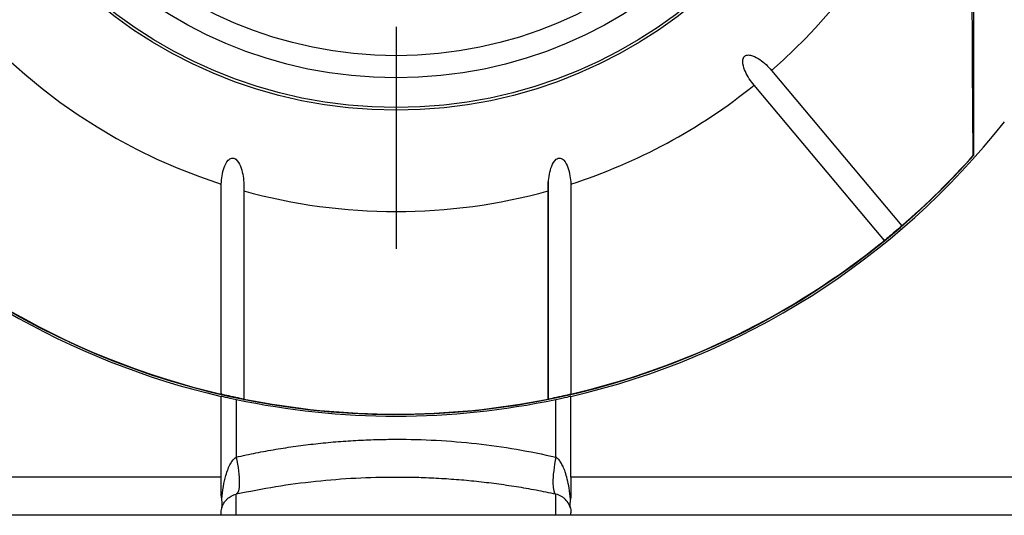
# Model space of a CAD drawing. Header units: millimetres. Extents: x 6 to 273, y 6 to 210.
# Tile 27 of 44: x 177.55 to 190.5, y 78.59 to 85.1. Entities that reach past the tile are written whole.
import ezdxf

# ---------------------------------------------------------------- set-up
doc = ezdxf.new("R2010")
doc.units = ezdxf.units.MM
doc.linetypes.add('SLD-Center', pattern=[19.05, 15.24, -1.27, 1.27, -1.27])
doc.layers.add('CENTER', color=40, linetype='SLD-Center')

# ---------------------------------------------------------------- blocks, each defined once
blk = doc.blocks.new('SW_CENTERMARKSYMBOL_2')
at = {"layer": 'CENTER', "color": 0}
blk.add_line((0, -5.08), (0, -7.9985), dxfattribs=at)

msp = doc.modelspace()

# ---------------------------------------------------------------- linework, layer by layer
for p, q in [((190.098, 83.321), (190.098, 96.851)), ((187.437, 84.433), (189.149, 82.392)), ((188.92, 82.199), (187.207, 84.24)), ((190.098, 83.321), (190.089, 83.317)), ((180.199, 80.179), (180.199, 82.94)), ((180.498, 80.099), (180.498, 82.91)), ((184.498, 82.978), (184.498, 80.102)), ((184.797, 82.94), (184.797, 80.179)), ((180.497, 82.851), (180.497, 80.114)), ((184.499, 80.114), (184.499, 82.851)), ((180.198, 79.086), (180.198, 80.149)), ((180.395, 80.105), (180.395, 79.351)), ((184.6, 79.351), (184.6, 80.105)), ((184.798, 79.086), (184.798, 80.149)), ((180.198, 79.086), (174.998, 79.086)), ((180.198, 78.91), (180.198, 79.086)), ((198.098, 79.086), (184.798, 79.086)), ((184.798, 79.086), (184.798, 78.91)), ((180.395, 78.586), (180.395, 78.862)), ((184.6, 78.586), (184.6, 78.862)), ((180.198, 78.586), (180.198, 78.618)), ((184.798, 78.586), (184.798, 78.618)), ((180.198, 78.586), (174.998, 78.586)), ((180.395, 78.586), (180.198, 78.586)), ((184.6, 78.586), (180.395, 78.586)), ((184.798, 78.586), (184.6, 78.586)), ((198.098, 78.586), (184.798, 78.586))]:
    msp.add_line(p, q)
at = {"flags": 128}
msp.add_lwpolyline([(190.089, 83.317), (190.08, 84.493), (190.074, 85.701), (190.069, 86.936), (190.065, 88.188), (190.064, 89.452), (190.064, 90.72), (190.065, 91.984), (190.069, 93.236), (190.074, 94.471), (190.08, 95.679), (190.089, 96.855)], dxfattribs=at)
for radius in [6.175, 6.14, 5.75, 5.458]:
    msp.add_circle((182.498, 90.086), radius)
for radius, start, end in [(7.507, 107.8335, 252.1665), (7.507, 311.145, 48.855), (7.507, 287.8335, 308.855), (10.2, 283.0317, 321.6573), (10.175, 221.2497, 318.325), (10.17, 221.2986, 256.9361), (10.17, 310.8451, 318.2764), (10.2, 222.6679, 256.9683), (7.507, 254.5401, 285.4599), (10.17, 283.0639, 309.1549), (10.17, 258.6534, 281.3466)]:
    msp.add_arc((182.498, 90.086), radius, start, end)
for points, knots in [([(187.207, 84.24), (187.161, 84.295), (187.122, 84.354), (187.078, 84.452), (187.066, 84.485), (187.057, 84.538), (187.056, 84.556), (187.061, 84.592), (187.069, 84.61), (187.096, 84.633), (187.115, 84.638), (187.151, 84.637), (187.169, 84.633), (187.219, 84.616), (187.251, 84.598), (187.339, 84.537), (187.391, 84.488), (187.437, 84.433)], [0, 0, 0, 0, 0.25, 0.25, 0.375, 0.375, 0.4375, 0.4375, 0.5, 0.5, 0.5625, 0.5625, 0.625, 0.625, 0.75, 0.75, 1, 1, 1, 1]), ([(180.199, 82.94), (180.202, 83.014), (180.213, 83.087), (180.25, 83.191), (180.266, 83.225), (180.303, 83.266), (180.319, 83.278), (180.355, 83.285), (180.374, 83.278), (180.419, 83.244), (180.436, 83.21), (180.464, 83.142), (180.474, 83.106), (180.495, 82.998), (180.5, 82.925), (180.497, 82.851)], [0, 0, 0, 0, 0.25, 0.25, 0.375, 0.375, 0.4375, 0.4375, 0.5, 0.5, 0.625, 0.625, 0.75, 0.75, 1, 1, 1, 1]), ([(184.499, 82.851), (184.495, 82.925), (184.5, 82.997), (184.521, 83.104), (184.531, 83.14), (184.559, 83.209), (184.576, 83.243), (184.62, 83.277), (184.639, 83.284), (184.676, 83.278), (184.692, 83.267), (184.73, 83.226), (184.745, 83.191), (184.782, 83.087), (184.793, 83.014), (184.797, 82.94)], [0, 0, 0, 0, 0.25, 0.25, 0.375, 0.375, 0.5, 0.5, 0.5625, 0.5625, 0.625, 0.625, 0.75, 0.75, 1, 1, 1, 1]), ([(189.149, 82.392), (189.15, 82.392), (189.14, 82.383), (189.101, 82.349), (189.07, 82.322), (189.004, 82.266), (188.971, 82.24), (188.93, 82.207), (188.92, 82.199), (188.92, 82.199)], [0, 0, 0, 0, 0.25, 0.25, 0.5, 0.5, 0.75, 0.75, 1, 1, 1, 1]), ([(180.497, 80.114), (180.501, 80.113), (180.493, 80.114), (180.443, 80.124), (180.401, 80.132), (180.314, 80.151), (180.275, 80.16), (180.22, 80.173), (180.203, 80.177), (180.199, 80.179)], [0, 0, 0, 0, 0.25, 0.25, 0.5, 0.5, 0.75, 0.75, 1, 1, 1, 1]), ([(184.797, 80.179), (184.792, 80.177), (184.775, 80.173), (184.721, 80.16), (184.682, 80.151), (184.596, 80.133), (184.553, 80.124), (184.504, 80.114), (184.495, 80.113), (184.499, 80.114)], [0, 0, 0, 0, 0.25, 0.25, 0.5, 0.5, 0.75, 0.75, 1, 1, 1, 1]), ([(180.395, 80.105), (180.34, 80.117), (180.29, 80.128), (180.218, 80.144), (180.198, 80.149), (180.198, 80.149)], [0, 0, 0, 0, 0.5, 0.5, 1, 1, 1, 1]), ([(184.798, 80.149), (184.798, 80.149), (184.778, 80.144), (184.706, 80.128), (184.656, 80.117), (184.6, 80.105)], [0, 0, 0, 0, 0.5, 0.5, 1, 1, 1, 1]), ([(180.395, 79.351), (180.482, 79.37), (180.654, 79.407), (180.915, 79.455), (181.177, 79.495), (181.44, 79.528), (181.704, 79.554), (181.968, 79.572), (182.233, 79.583), (182.586, 79.588), (183.028, 79.577), (183.557, 79.532), (184.084, 79.46), (184.428, 79.388), (184.6, 79.351)], [0, 0, 0, 0, 0.063321, 0.126314, 0.189028, 0.251508, 0.313802, 0.375955, 0.438016, 0.500031, 0.624098, 0.748535, 0.873713, 1, 1, 1, 1]), ([(180.205, 78.797), (180.215, 78.912), (180.246, 79.094), (180.318, 79.275), (180.369, 79.334), (180.395, 79.351)], [-1.329503, -1.329503, -1.329503, -1.329503, -0.855564, -0.533701, -0.211837, -0.211837, -0.211837, -0.211837]), ([(184.791, 78.797), (184.786, 78.846), (184.777, 78.935), (184.753, 79.054), (184.726, 79.149), (184.697, 79.223), (184.667, 79.279), (184.637, 79.322), (184.612, 79.342), (184.6, 79.351)], [0, 0, 0, 0, 0.245311, 0.449814, 0.613771, 0.738897, 0.844073, 0.930426, 1, 1, 1, 1]), ([(184.6, 78.862), (184.514, 78.88), (184.342, 78.916), (184.081, 78.961), (183.819, 78.999), (183.556, 79.031), (183.292, 79.055), (183.027, 79.072), (182.763, 79.083), (182.41, 79.087), (181.967, 79.076), (181.439, 79.034), (180.912, 78.965), (180.568, 78.897), (180.395, 78.862)], [0, 0, 0, 0, 0.063321, 0.126314, 0.189028, 0.251508, 0.313802, 0.375955, 0.438016, 0.500031, 0.624098, 0.748535, 0.873713, 1, 1, 1, 1]), ([(180.205, 78.678), (180.21, 78.694), (180.219, 78.724), (180.243, 78.764), (180.27, 78.795), (180.298, 78.82), (180.328, 78.838), (180.359, 78.853), (180.384, 78.86), (180.395, 78.862)], [0, 0, 0, 0, 0.2453109, 0.4498143, 0.6137714, 0.738897, 0.8440732, 0.9304258, 1, 1, 1, 1]), ([(184.791, 78.678), (184.784, 78.703), (184.764, 78.752), (184.72, 78.803), (184.665, 78.842), (184.627, 78.857), (184.6, 78.862)], [0.211837, 0.211837, 0.211837, 0.211837, 0.524843, 0.846707, 1.007639, 1.329504, 1.329504, 1.329504, 1.329504]), ([(180.205, 78.678), (180.207, 78.687), (180.209, 78.697), (180.21, 78.708), (180.211, 78.719), (180.211, 78.73), (180.211, 78.742), (180.21, 78.76), (180.208, 78.778), (180.205, 78.797)], [0, 0, 0, 0, 0.0000495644, 0.0000495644, 0.0000495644, 0.000099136, 0.000099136, 0.000099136, 0.0001703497, 0.0001703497, 0.0001703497, 0.0001703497]), ([(184.791, 78.797), (184.788, 78.78), (184.786, 78.763), (184.785, 78.747), (184.784, 78.735), (184.784, 78.722), (184.785, 78.711), (184.786, 78.699), (184.788, 78.688), (184.791, 78.678)], [0, 0, 0, 0, 0.0000643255, 0.0000643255, 0.0000643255, 0.0001166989, 0.0001166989, 0.0001166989, 0.0001700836, 0.0001700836, 0.0001700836, 0.0001700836])]:
    msp.add_open_spline(points, degree=3, knots=knots)
for points in [[(182.498, 79.886), (181.781, 79.886), (181.081, 79.961), (180.395, 80.105)], [(184.6, 80.105), (183.915, 79.961), (183.214, 79.886), (182.498, 79.886)], [(180.395, 79.351), (180.421, 79.227), (180.45, 78.979), (180.421, 78.868), (180.395, 78.862)], [(184.6, 79.351), (184.575, 79.227), (184.545, 78.979), (184.575, 78.868), (184.6, 78.862)], [(180.205, 78.797), (180.199, 78.832), (180.198, 78.87), (180.198, 78.91)], [(184.798, 78.91), (184.798, 78.87), (184.797, 78.832), (184.791, 78.797)], [(180.198, 78.618), (180.198, 78.633), (180.199, 78.653), (180.205, 78.678)], [(184.791, 78.678), (184.797, 78.653), (184.798, 78.633), (184.798, 78.618)]]:
    msp.add_open_spline(points, degree=3)

# ---------------------------------------------------------------- block references
at = {"layer": 'CENTER'}
msp.add_blockref('SW_CENTERMARKSYMBOL_2', (182.498, 90.086), dxfattribs=at)

doc.saveas('drawing.dxf')
